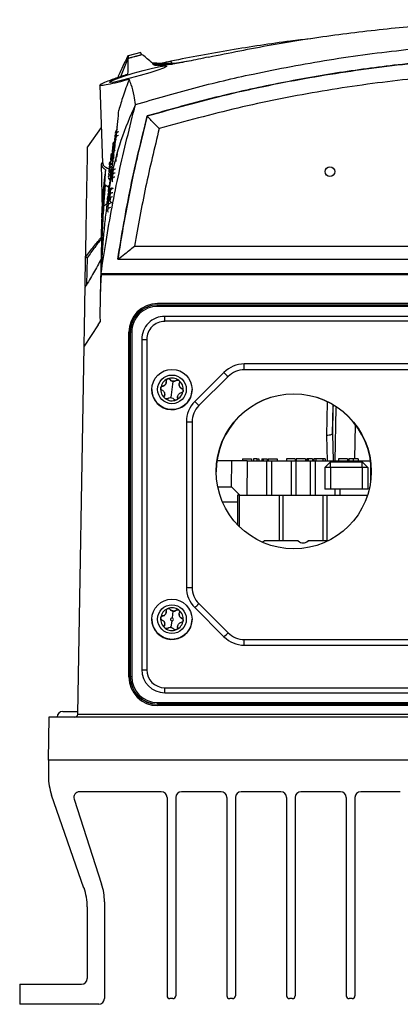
# Model space of a CAD drawing. Header units: millimetres. Extents: x 15440 to 16420, y 10217 to 11288.
# Tile 6 of 58: x 15922 to 15988, y 10388 to 10559. Entities that reach past the tile are written whole.
import ezdxf

# ---------------------------------------------------------------- set-up
doc = ezdxf.new("R2010")
doc.units = ezdxf.units.MM

msp = doc.modelspace()

# ---------------------------------------------------------------- linework, layer by layer
at = {"color": 7, "linetype": 'Continuous', "lineweight": 25}
for p, q in [((15940.9, 10552.35), (15943.3, 10552.99)), ((15943.13, 10553.35), (15940.91, 10552.81)), ((15939.64, 10549.2), (15940.9, 10552.35)), ((15945.29, 10551.33), (15948.56, 10551.33)), ((15948.37, 10551.87), (15948.61, 10551.35)), ((15951.54, 10551.87), (15949.01, 10551.46)), ((15935.97, 10547.66), (15936.45, 10534.12)), ((15944.26, 10542.32), (15944.26, 10542.32)), ((15936.23, 10540.33), (15933.87, 10536.95)), ((15936.25, 10533.94), (15936.39, 10525.89)), ((15938.87, 10534.47), (15938.73, 10534.47)), ((15938.94, 10535.13), (15938.8, 10535.13)), ((15938.8, 10535.13), (15938.8, 10534.47)), ((15936.95, 10530.32), (15936.63, 10526.63)), ((15936.95, 10530.32), (15937.49, 10529.99)), ((15936.35, 10524.6), (15936.38, 10526.25)), ((15937.3, 10527.01), (15936.77, 10526.67)), ((15936.29, 10521.24), (15936.29, 10521.23)), ((15936.25, 10519.41), (15936.16, 10515.4)), ((15942.05, 10519.67), (16090.05, 10519.67)), ((15933.44, 10512.65), (15933.53, 10517.78)), ((15933.78, 10517.62), (15933.7, 10512.97)), ((15939.12, 10517.4), (16092.98, 10517.4)), ((15936.2, 10514.74), (15937.66, 10514.74)), ((15936.22, 10514.91), (15937.66, 10514.91)), ((15937.66, 10514.91), (16094.43, 10514.91)), ((15937.66, 10514.74), (16094.43, 10514.74)), ((16086.05, 10509.65), (15946.05, 10509.65)), ((15946.05, 10509.17), (15946.05, 10509.41)), ((15946.05, 10509.41), (16086.05, 10509.41)), ((16086.05, 10509.17), (15946.05, 10509.17)), ((16084.8, 10507.43), (15947.29, 10507.43)), ((15947.29, 10506.56), (15947.29, 10507.43)), ((16084.8, 10506.56), (15947.29, 10506.56)), ((15935.69, 10505.95), (15933.26, 10502.21)), ((15935.69, 10505.95), (15936.03, 10506.47)), ((15941.05, 10444.65), (15941.05, 10504.65)), ((15941.3, 10504.66), (15941.27, 10504.64)), ((15941.27, 10504.64), (15941.27, 10444.65)), ((15941.3, 10444.67), (15941.3, 10504.66)), ((15941.55, 10504.67), (15941.55, 10444.68)), ((15943.28, 10503.42), (15943.28, 10445.92)), ((15944.15, 10503.41), (15944.15, 10445.91)), ((15932.14, 10438.14), (15933.26, 10502.21)), ((16070.96, 10499.14), (15961.14, 10499.14)), ((15961.14, 10498.12), (15961.14, 10499.14)), ((16070.96, 10498.12), (15961.14, 10498.12)), ((15948.22, 10496.41), (15948.22, 10496.39)), ((15949.28, 10496.26), (15949.28, 10496.28)), ((15957.6, 10497.68), (15952.53, 10492.61)), ((15958.31, 10496.95), (15953.24, 10491.88)), ((15945.05, 10494.69), (15945.05, 10494.68)), ((15946.91, 10495.28), (15946.91, 10495.25)), ((15947.56, 10495.99), (15947.56, 10496.02)), ((15948.55, 10494.67), (15948.38, 10493.29)), ((15948.72, 10496.1), (15948.55, 10494.67)), ((15949.8, 10495.56), (15949.8, 10495.53)), ((15950.27, 10494.84), (15950.27, 10494.86)), ((15952.02, 10494.25), (15952.05, 10494.68)), ((15952.05, 10494.68), (15952.05, 10494.69)), ((15947.24, 10493.57), (15947.24, 10493.55)), ((15947.29, 10493.84), (15947.29, 10493.86)), ((15949.53, 10493.4), (15949.53, 10493.38)), ((15949.54, 10493.27), (15949.54, 10493.29)), ((15949.54, 10493.27), (15949.54, 10493.21)), ((15975.51, 10486.71), (15975.6, 10492.49)), ((15976.51, 10487), (15976.6, 10491.92)), ((15977.08, 10491.58), (15976.91, 10482.3)), ((15951.06, 10489.07), (15951.06, 10460.25)), ((15952.06, 10489.05), (15952.06, 10460.24)), ((15980.4, 10482.6), (15980.5, 10488.55)), ((15975.64, 10482.3), (15975.51, 10486.71)), ((15976.51, 10487), (15976.61, 10482.3)), ((15960.85, 10482.6), (15960.85, 10482.3)), ((15960.85, 10482.6), (15962.39, 10482.6)), ((15962.39, 10482.6), (15962.39, 10482.3)), ((15962.76, 10482.6), (15962.76, 10482.3)), ((15963.33, 10482.6), (15963.33, 10482.3)), ((15963.33, 10482.6), (15963.65, 10482.6)), ((15963.65, 10482.6), (15963.65, 10482.3)), ((15964.18, 10482.6), (15964.44, 10482.6)), ((15964.18, 10482.6), (15964.18, 10482.3)), ((15964.44, 10482.6), (15964.44, 10482.3)), ((15964.44, 10482.6), (15965.15, 10482.6)), ((15965.15, 10482.6), (15965.15, 10482.3)), ((15965.31, 10482.6), (15965.31, 10482.3)), ((15965.31, 10482.6), (15966.85, 10482.6)), ((15966.85, 10482.6), (15966.85, 10482.3)), ((15968.46, 10482.6), (15968.46, 10482.3)), ((15970, 10482.6), (15968.46, 10482.6)), ((15970, 10482.6), (15970, 10482.3)), ((15970.19, 10482.6), (15970.19, 10482.3)), ((15971.82, 10482.6), (15970.19, 10482.6)), ((15971.82, 10482.6), (15971.82, 10482.3)), ((15972.02, 10482.6), (15972.02, 10482.3)), ((15972.28, 10482.6), (15972.02, 10482.6)), ((15972.28, 10482.6), (15972.28, 10482.3)), ((15972.99, 10482.6), (15972.28, 10482.6)), ((15972.99, 10482.6), (15972.99, 10482.3)), ((15973.27, 10482.6), (15973.27, 10482.3)), ((15973.62, 10482.6), (15973.27, 10482.6)), ((15973.62, 10482.6), (15973.62, 10482.3)), ((15974.82, 10482.6), (15973.62, 10482.6)), ((15974.82, 10482.6), (15974.82, 10482.3)), ((15975.19, 10482.6), (15974.82, 10482.6)), ((15975.19, 10482.6), (15975.19, 10482.3)), ((15977.54, 10482.6), (15977.54, 10482.3)), ((15979.08, 10482.6), (15977.54, 10482.6)), ((15979.08, 10482.6), (15979.08, 10482.3)), ((15979.34, 10482.6), (15979.34, 10482.3)), ((15980.12, 10482.6), (15980.12, 10482.3)), ((15980.94, 10482.6), (15980.94, 10482.3)), ((15958.96, 10482.3), (15956.38, 10482.3)), ((15958.92, 10477.77), (15958.96, 10482.3)), ((15961.64, 10482.3), (15958.96, 10482.3)), ((15961.64, 10482.3), (15961.59, 10476.32)), ((15961.64, 10482.3), (15965.06, 10482.3)), ((15965.06, 10482.3), (15965.87, 10482.3)), ((15965.06, 10476.32), (15965.06, 10482.3)), ((15965.87, 10482.3), (15969.33, 10482.3)), ((15965.87, 10482.3), (15965.87, 10476.32)), ((15969.33, 10482.3), (15970.13, 10482.3)), ((15969.33, 10476.32), (15969.33, 10482.3)), ((15970.13, 10482.3), (15972.68, 10482.3)), ((15970.13, 10482.3), (15970.13, 10476.32)), ((15972.68, 10482.3), (15973.49, 10482.3)), ((15972.68, 10476.32), (15972.68, 10482.3)), ((15973.49, 10482.3), (15976.95, 10482.3)), ((15973.49, 10482.3), (15973.49, 10476.32)), ((15975.14, 10481.13), (15976.12, 10482.12)), ((15975.14, 10481.13), (15975.14, 10477.32)), ((15976.14, 10481.13), (15975.14, 10481.13)), ((15976.12, 10482.12), (15976.14, 10482.12)), ((15976.14, 10481.13), (15976.14, 10482.12)), ((15976.14, 10482.12), (15981.64, 10482.12)), ((15981.64, 10481.13), (15976.14, 10481.13)), ((15976.14, 10481.13), (15976.14, 10477.32)), ((15976.95, 10482.3), (15977.75, 10482.3)), ((15976.95, 10482.12), (15976.95, 10482.3)), ((15977.75, 10482.3), (15983.11, 10482.3)), ((15977.75, 10482.3), (15977.75, 10482.12)), ((15981.64, 10481.13), (15981.64, 10482.12)), ((15981.64, 10482.12), (15981.66, 10482.12)), ((15981.64, 10481.13), (15981.64, 10477.32)), ((15982.64, 10481.13), (15981.64, 10481.13)), ((15982.64, 10481.13), (15981.66, 10482.12)), ((15982.64, 10481.13), (15982.64, 10477.32)), ((15983.14, 10478.76), (15983.14, 10482.06)), ((15956.51, 10477.77), (15958.92, 10477.77)), ((15960.36, 10476.32), (15958.92, 10477.77)), ((15960.3, 10476.32), (15959.95, 10476.32)), ((15959.95, 10476.32), (15959.95, 10471.16)), ((15960.3, 10470.81), (15960.3, 10476.32)), ((15960.3, 10476.32), (15967.22, 10476.32)), ((15967.22, 10476.32), (15967.22, 10468.32)), ((15967.22, 10476.32), (15967.92, 10476.32)), ((15967.92, 10468.32), (15967.92, 10476.32)), ((15967.92, 10476.32), (15974.84, 10476.32)), ((15974.84, 10476.32), (15974.84, 10468.32)), ((15974.84, 10476.32), (15975.54, 10476.32)), ((15976.14, 10477.32), (15975.14, 10477.32)), ((15975.54, 10468.32), (15975.54, 10476.32)), ((15975.54, 10476.32), (15982.46, 10476.32)), ((15981.64, 10477.32), (15976.14, 10477.32)), ((15976.95, 10476.32), (15976.95, 10477.32)), ((15977.75, 10477.32), (15977.75, 10476.32)), ((15982.64, 10477.32), (15981.64, 10477.32)), ((15982.46, 10476.32), (15982.46, 10475.91)), ((15982.46, 10476.32), (15982.6, 10476.32)), ((15959.95, 10475.09), (15957.35, 10475.09)), ((15970.53, 10468.32), (15964.61, 10468.32)), ((15975.68, 10468.32), (15972.23, 10468.32)), ((15953.24, 10457.41), (15958.31, 10452.34)), ((15946.91, 10455.28), (15946.91, 10455.25)), ((15947.56, 10455.99), (15947.56, 10456.02)), ((15948.22, 10456.41), (15948.22, 10456.39)), ((15948.72, 10456.1), (15948.58, 10454.93)), ((15949.28, 10456.26), (15949.28, 10456.28)), ((15949.8, 10455.56), (15949.8, 10455.53)), ((15952.53, 10456.72), (15957.6, 10451.65)), ((15945.05, 10454.69), (15945.05, 10454.68)), ((15947.24, 10453.57), (15947.24, 10453.55)), ((15947.29, 10453.84), (15947.29, 10453.86)), ((15948.52, 10454.41), (15948.38, 10453.29)), ((15949.53, 10453.4), (15949.53, 10453.38)), ((15950.27, 10454.84), (15950.27, 10454.86)), ((15952.02, 10454.25), (15952.05, 10454.68)), ((15952.05, 10454.68), (15952.05, 10454.69)), ((15949.54, 10453.27), (15949.54, 10453.29)), ((15949.54, 10453.27), (15949.54, 10453.21)), ((15961.14, 10450.18), (15961.14, 10451.17)), ((15961.14, 10451.17), (16070.96, 10451.17)), ((15961.14, 10450.18), (16070.96, 10450.18)), ((15941.3, 10444.67), (15941.27, 10444.65)), ((15947.29, 10441.91), (15947.29, 10442.77)), ((15947.29, 10442.77), (16084.8, 10442.77)), ((15947.29, 10441.91), (16084.8, 10441.91)), ((15946.05, 10439.92), (15946.05, 10440.17)), ((15946.05, 10440.17), (16086.05, 10440.17)), ((16086.05, 10439.92), (15946.05, 10439.92)), ((15946.05, 10439.92), (15946.05, 10439.88)), ((15946.05, 10439.88), (16086.05, 10439.88)), ((16086.05, 10439.65), (15946.05, 10439.65)), ((15929.55, 10438.65), (15932.16, 10438.65)), ((15932.14, 10438.14), (16099.95, 10438.14)), ((15927.13, 10437.65), (15927, 10430.15)), ((16104.96, 10437.65), (15927.13, 10437.65)), ((16105.09, 10430.15), (15927, 10430.15)), ((15927.05, 10430.15), (15927.05, 10427.35)), ((15946.7, 10424.65), (15932.46, 10424.65)), ((15957.1, 10424.65), (15950.2, 10424.65)), ((15967.5, 10424.65), (15960.6, 10424.65)), ((15977.9, 10424.65), (15971, 10424.65)), ((15988.3, 10424.65), (15981.4, 10424.65)), ((15933.24, 10407.9), (15927.61, 10424.05)), ((15931.51, 10423.34), (15936.31, 10408.59)), ((15947.7, 10423.65), (15947.7, 10389.15)), ((15949.2, 10423.65), (15949.2, 10389.15)), ((15958.1, 10423.65), (15958.1, 10389.15)), ((15959.6, 10423.65), (15959.6, 10389.15)), ((15968.5, 10423.65), (15968.5, 10389.15)), ((15970, 10423.65), (15970, 10389.15)), ((15978.9, 10423.65), (15978.9, 10389.15)), ((15980.4, 10423.65), (15980.4, 10389.15)), ((15936.8, 10405.5), (15936.8, 10388.65)), ((15933.8, 10404.61), (15933.8, 10392.15)), ((15922.05, 10391.15), (15922.05, 10387.65)), ((15922.05, 10391.15), (15932.8, 10391.15)), ((15948.7, 10388.65), (15948.2, 10388.65)), ((15959.1, 10388.65), (15958.6, 10388.65)), ((15969.5, 10388.65), (15969, 10388.65)), ((15979.9, 10388.65), (15979.4, 10388.65)), ((15935.8, 10387.65), (15922.05, 10387.65))]:
    msp.add_line(p, q, dxfattribs=at)
at = {"color": 7, "linetype": 'Continuous', "lineweight": 25, "flags": 128}
for points in [[(15947.59, 10550.97), (15947.59, 10550.92), (15947.08, 10550.66), (15946.09, 10550.3), (15944.7, 10549.85), (15943.04, 10549.35), (15941.3, 10548.87), (15939.73, 10548.47), (15938.54, 10548.22), (15937.86, 10548.14), (15937.7, 10548.22), (15938.05, 10548.45), (15938.89, 10548.8), (15940.16, 10549.26), (15941.77, 10549.76), (15943.52, 10550.25), (15945.17, 10550.66), (15946.48, 10550.93), (15947.33, 10551.04), (15947.58, 10551.04), (15947.58, 10551.04)], [(15937.85, 10531.36), (15937.84, 10531.31), (15937.85, 10531.21)], [(15976.59, 10491.93), (15976.58, 10491.5), (15976.51, 10487)], [(15976.51, 10487), (15976.49, 10486.94), (15976.43, 10486.88), (15976.34, 10486.83), (15976.22, 10486.79), (15976.07, 10486.75), (15975.89, 10486.73), (15975.71, 10486.71), (15975.51, 10486.71)]]:
    msp.add_lwpolyline(points, dxfattribs=at)
at = {"color": 7, "linetype": 'Continuous', "lineweight": 25}
for centre, radius in [((15976.05, 10532.62), 0.833), ((15948.55, 10494.69), 3.5), ((15948.55, 10494.71), 2.5), ((15969.75, 10480.44), 13.5), ((15948.55, 10454.69), 3.5), ((15948.55, 10454.71), 2.5)]:
    msp.add_circle(centre, radius, dxfattribs=at)
for centre, radius, start, end in [((15939.11, 10538.8), 0.5, 120.2208, 208.9852), ((15939.19, 10539.38), 0.5, 120.6695, 208.2522), ((15939.32, 10539.03), 0.5, 90, 199.3285), ((15939.48, 10540.22), 0.5, 156.7608, 208.7061), ((15938.77, 10537.38), 0.5, 123.1182, 209.257), ((15938.9, 10537.03), 0.5, 116.0129, 211.2362), ((15938.97, 10537.63), 0.5, 118.3006, 210.4914), ((15939.04, 10538.22), 0.5, 119.4517, 209.7411), ((15939.24, 10538.42), 0.5, 90, 200.4088), ((15938.41, 10535.38), 0.5, 126.1823, 210.2108), ((15938.59, 10535.63), 0.5, 120.9364, 211.4209), ((15938.65, 10536.22), 0.5, 122.0284, 210.7043), ((15938.7, 10535.19), 0.5, 112.1959, 213.4429), ((15938.71, 10536.8), 0.5, 122.818, 209.9831), ((15938.77, 10535.81), 0.5, 111.6495, 212.7116), ((15938.83, 10536.42), 0.5, 117.0572, 211.9762), ((15939.01, 10536.56), 0.5, 146.4716, 214.074), ((15938.14, 10533.95), 0.5, 129.8291, 210.4168), ((15938.26, 10533.63), 0.5, 106.83, 212.2769), ((15938.31, 10534.22), 0.5, 107.3135, 211.5918), ((15938.36, 10534.8), 0.5, 125.8917, 210.9032), ((15938.53, 10535.03), 0.5, 119.3732, 221.6957), ((15938.58, 10533.93), 0.5, 114.8133, 214.8949), ((15938.64, 10534.56), 0.5, 113.2267, 214.1706), ((15938.87, 10535.28), 0.5, 153.5893, 214.8339), ((15938.01, 10532.22), 0.5, 111.8959, 212.4003), ((15938.05, 10532.8), 0.5, 129.7755, 211.7419), ((15938.1, 10533.38), 0.5, 129.9282, 211.0809), ((15938.21, 10533.03), 0.5, 105.6524, 220.9653), ((15938.26, 10531.93), 0.5, 116.976, 215.6461), ((15938.31, 10532.56), 0.5, 115.3165, 214.9489), ((15938.54, 10531.95), 0.5, 121.4814, 218.5368), ((15938.67, 10531.87), 0.5, 90, 220.1032), ((15938.74, 10532.57), 0.5, 90, 220.4544), ((15937.97, 10531.63), 0.5, 111.5878, 238.9076), ((15938.16, 10530.63), 0.5, 131.6662, 217.035), ((15938.21, 10531.28), 0.5, 125.4489, 216.3414), ((15938.48, 10531.27), 0.5, 122.7391, 168.4608), ((15938.61, 10531.16), 0.5, 90, 220.5268), ((15937.9, 10528.63), 0.5, 133.3958, 217.6766), ((15937.94, 10529.28), 0.5, 120.7595, 217.0064), ((15937.98, 10529.93), 0.5, 119.2584, 216.3356), ((15938.01, 10528.63), 0.5, 124.1934, 219.1101), ((15938.06, 10529.31), 0.5, 150.5834, 218.419), ((15938.13, 10528.57), 0.5, 126.051, 219.4768), ((15938.18, 10529.27), 0.5, 90, 219.9061), ((15938.24, 10528.44), 0.5, 90, 222.205), ((15938.3, 10529.16), 0.5, 90, 222.0018), ((15937.71, 10527.28), 0.5, 132.8111, 217.6095), ((15937.74, 10527.93), 0.5, 121.6536, 216.9612), ((15937.88, 10526.57), 0.5, 90, 221.184), ((15937.92, 10527.27), 0.5, 90, 220.4922), ((15937.97, 10527.95), 0.5, 125.5369, 219.8011), ((15938.08, 10527.87), 0.5, 127.3133, 226.7323), ((15938.19, 10527.72), 0.5, 90, 270), ((15937.83, 10525.87), 0.5, 90, 221.7124), ((15946.05, 10504.65), 5, 90, 180), ((15946.05, 10504.64), 4.77, 89.9956, 179.9956), ((15946.05, 10504.66), 4.75, 89.9956, 179.9956), ((15946.05, 10504.67), 4.5, 89.9956, 179.9956), ((15947.29, 10503.42), 4.01, 89.9956, 179.9956), ((15947.29, 10503.41), 3.14, 89.9956, 179.9956), ((15941.48, 10500.93), 3.73, 89.0632, 92.9019), ((15944.05, 10537.03), 33.62, 268.6847, 270.1607), ((15961.14, 10494.14), 5, 89.9992, 134.9946), ((15961.14, 10494.12), 4, 89.9992, 134.9946), ((15948.55, 10494.71), 1.97, 112.9592, 172.9616), ((15948.55, 10494.71), 1.98, 52.9698, 112.9615), ((15948.55, 10494.71), 1.97, 352.9648, 52.9707), ((15973.12, 10512.12), 21.2, 222.9375, 225.6742), ((15948.55, 10494.68), 3.5, 180.0072, 352.9585), ((15948.55, 10494.71), 1.97, 172.9648, 232.9707), ((15948.55, 10494.71), 1.44, 78.3181, 87.6133), ((15948.81, 10496.86), 0.748, 254.0025, 271.9288), ((15948.55, 10494.71), 1.98, 232.9698, 292.9615), ((15948.55, 10494.71), 1.44, 258.3181, 267.6133), ((15948.28, 10492.55), 0.748, 74.0025, 91.9288), ((15948.55, 10494.71), 1.97, 292.9592, 352.9616), ((15969.75, 10480.38), 13.5, 0.0069, 179.9931), ((15956.06, 10489.07), 5, 134.9946, 179.9992), ((15956.06, 10489.05), 4, 134.9946, 179.9992), ((15968.05, 10507.05), 21.2, 222.9375, 225.6742), ((15951.81, 10503.39), 14.34, 267.0017, 270.9986), ((15956.06, 10460.25), 5, 180.0008, 225.0054), ((15951.81, 10474.57), 14.34, 267.0017, 270.9986), ((15956.06, 10460.24), 4, 180.0008, 225.0054), ((15939.37, 10470.91), 19.35, 312.8176, 315.7417), ((15948.55, 10454.71), 1.97, 112.9592, 172.9616), ((15948.55, 10454.71), 1.98, 52.9698, 112.9615), ((15948.55, 10454.71), 1.44, 78.3181, 87.6133), ((15948.81, 10456.86), 0.748, 254.0025, 271.9288), ((15948.55, 10454.71), 1.97, 352.9648, 52.9707), ((15948.55, 10454.68), 3.5, 180.0072, 352.9585), ((15948.55, 10454.71), 1.97, 172.9648, 232.9707), ((15948.55, 10454.67), 0.259, 82.9567, 262.9704), ((15948.55, 10454.67), 0.259, 262.9567, 82.9704), ((15948.55, 10454.71), 1.97, 292.9592, 352.9616), ((15948.55, 10454.71), 1.98, 232.9698, 292.9615), ((15948.55, 10454.71), 1.44, 258.3181, 267.6133), ((15948.28, 10452.55), 0.748, 74.0025, 91.9288), ((15944.45, 10465.84), 19.35, 312.8176, 315.7417), ((15961.14, 10455.18), 5, 225.0054, 270.0008), ((15961.14, 10455.17), 4, 225.0054, 270.0008), ((15947.29, 10445.92), 4.01, 180.0044, 270.0044), ((15944.05, 10479.53), 33.62, 268.6847, 270.1607), ((15947.29, 10445.91), 3.14, 180.0044, 270.0044), ((15946.05, 10444.65), 5, 180, 270), ((15946.05, 10444.65), 4.77, 180.0044, 270.0044), ((15941.48, 10440.94), 3.73, 89.0632, 92.9019), ((15946.05, 10444.67), 4.75, 180.0044, 270.0044), ((15946.05, 10444.68), 4.5, 180.0044, 270.0044), ((15929.55, 10437.65), 1, 90, 180), ((15931.64, 10438.15), 0.5, 270, 359), ((15937.05, 10427.35), 10, 180, 199.2307), ((15932.46, 10423.65), 1, 90, 197.9997), ((15946.7, 10423.65), 1, 0, 90), ((15950.2, 10423.65), 1, 90, 180), ((15957.1, 10423.65), 1, 0, 90), ((15960.6, 10423.65), 1, 90, 180), ((15967.5, 10423.65), 1, 0, 90), ((15971, 10423.65), 1, 90, 180), ((15977.9, 10423.65), 1, 0, 90), ((15981.4, 10423.65), 1, 90, 180), ((15923.8, 10404.61), 10, 0, 19.2307), ((15926.8, 10405.5), 10, 0, 17.9997), ((15932.8, 10392.15), 1, 270, 0), ((15935.8, 10388.65), 1, 270, 0), ((15948.2, 10389.15), 0.5, 180, 270), ((15948.7, 10389.15), 0.5, 270, 0), ((15958.6, 10389.15), 0.5, 180, 270), ((15959.1, 10389.15), 0.5, 270, 0), ((15969, 10389.15), 0.5, 180, 270), ((15969.5, 10389.15), 0.5, 270, 0), ((15979.4, 10389.15), 0.5, 180, 270), ((15979.9, 10389.15), 0.5, 270, 0)]:
    msp.add_arc(centre, radius, start, end, dxfattribs=at)
for centre, major_axis, ratio, start_param, end_param in [((15943.41, 10053.5), (0, 500), 0.029794, 0.395448, 0.396336), ((15963.76, 10482.91), (0, 14.93), 0.267949, 3.271074, 3.356128), ((15971.38, 10482.91), (0, 14.93), 0.267949, 2.927057, 3.356128)]:
    msp.add_ellipse(centre, major_axis=major_axis, ratio=ratio, start_param=start_param, end_param=end_param, dxfattribs=at)
for points, knots in [([(15954.91, 10552.57), (15958.54, 10553.3), (15965.8, 10554.78), (15976.89, 10556.48), (15988.09, 10557.79), (15998.39, 10558.59), (16007.73, 10559), (16017.37, 10559.13), (16028.27, 10558.9), (16040.4, 10558.13), (16052.44, 10556.86), (16064.74, 10555.07), (16072.9, 10553.43), (16077.18, 10552.57)], [0, 0, 0, 0, 0.09136, 0.182857, 0.274344, 0.365689, 0.433094, 0.500498, 0.59837, 0.696422, 0.794484, 0.892368, 1, 1, 1, 1]), ([(15942.2, 10544.3), (15945.59, 10545.29), (15952.35, 10547.26), (15963.59, 10549.9), (15975.9, 10552.21), (15989.27, 10553.98), (16002.72, 10555.05), (16015.76, 10555.39), (16028.33, 10555.08), (16040.43, 10554.2), (16052.47, 10552.76), (16064.76, 10550.67), (16077.27, 10547.94), (16085.69, 10545.51), (16089.89, 10544.3)], [0, 0, 0, 0, 0.070577, 0.141155, 0.231069, 0.321112, 0.411154, 0.501069, 0.58192, 0.662865, 0.74381, 0.824662, 0.912331, 1, 1, 1, 1]), ([(15972.62, 10555.75), (15971.47, 10555.61), (15966.83, 10555.07), (15958.74, 10553.82), (15951.82, 10552.52), (15948.37, 10551.87)], [0, 0, 0, 0, 0.140335, 0.570168, 1, 1, 1, 1]), ([(15940.91, 10552.82), (15940.89, 10552.77), (15940.55, 10552.16), (15940.01, 10551.05), (15939.45, 10549.83), (15939.18, 10549.18), (15939.12, 10549.03)], [0, 0, 0, 0, 0.039048, 0.496554, 0.886323, 1, 1, 1, 1]), ([(15940.91, 10552.81), (15940.91, 10552.82), (15940.92, 10552.97), (15940.91, 10552.66), (15940.9, 10552.35)], [0, 0, 0, 0, 0.017774, 1, 1, 1, 1]), ([(15943.3, 10552.99), (15943.29, 10553), (15943.19, 10553.22), (15943.09, 10553.43), (15943.13, 10553.35), (15943.13, 10553.34)], [0, 0, 0, 0, 0.068738, 0.873982, 1, 1, 1, 1]), ([(15945.47, 10551.17), (15945.38, 10551.26), (15944.92, 10551.69), (15944.23, 10552.33), (15943.66, 10552.79), (15943.36, 10552.95), (15943.3, 10552.99)], [0, 0, 0, 0, 0.09904, 0.495215, 0.891387, 1, 1, 1, 1]), ([(16087.83, 10542.32), (16085.92, 10542.88), (16080.18, 10544.54), (16070.49, 10546.92), (16058.74, 10549.24), (16046.89, 10550.99), (16034.98, 10552.18), (16023.02, 10552.79), (16011.05, 10552.84), (15999.09, 10552.32), (15987.52, 10551.26), (15976.35, 10549.72), (15965.57, 10547.75), (15954.85, 10545.33), (15947.79, 10543.32), (15944.26, 10542.32)], [0, 0, 0, 0, 0.041055, 0.123276, 0.205497, 0.287718, 0.369938, 0.452065, 0.534285, 0.616506, 0.698632, 0.773684, 0.848735, 0.924368, 1, 1, 1, 1]), ([(15944.26, 10542.32), (15948.94, 10543.63), (15958.27, 10546.24), (15972.51, 10549.12), (15986.85, 10551.23), (16001.33, 10552.5), (16015.9, 10552.93), (16030.48, 10552.52), (16045.03, 10551.26), (16059.47, 10549.14), (16073.78, 10546.25), (16083.15, 10543.63), (16087.83, 10542.32)], [0, 0, 0, 0, 0.10006, 0.19965, 0.299113, 0.39878, 0.498962, 0.59915, 0.699327, 0.79962, 0.899757, 1, 1, 1, 1]), ([(15940.9, 10552.35), (15940.89, 10552.04), (15940.88, 10551.43), (15940.85, 10550.2), (15940.84, 10549.58)], [0, 0, 0, 0, 0.49987, 1, 1, 1, 1]), ([(15949.18, 10551.46), (15948.73, 10551.46), (15947.84, 10551.46), (15946.54, 10551.47), (15945.56, 10551.49), (15945.21, 10551.51), (15945.1, 10551.51)], [0, 0, 0, 0, 0.296975, 0.591499, 0.881793, 1, 1, 1, 1]), ([(15954.91, 10552.57), (15954.32, 10552.44), (15953.12, 10552.18), (15951.46, 10551.85), (15949.97, 10551.57), (15948.68, 10551.35), (15947.61, 10551.19), (15946.6, 10551.08), (15945.79, 10551.05), (15945.58, 10551.13), (15945.47, 10551.17)], [0, 0, 0, 0, 0.108289, 0.216565, 0.324661, 0.432822, 0.543077, 0.653408, 0.826579, 1, 1, 1, 1]), ([(15946.23, 10551.48), (15946.32, 10551.5), (15946.81, 10551.57), (15947.59, 10551.72), (15948.23, 10551.84), (15948.37, 10551.87)], [0, 0, 0, 0, 0.163167, 0.820703, 1, 1, 1, 1]), ([(15941.12, 10548.69), (15940.43, 10548.5), (15939.04, 10548.13), (15937.36, 10547.75), (15936.26, 10547.57), (15935.86, 10547.61), (15936.15, 10547.86), (15937.07, 10548.29), (15938.58, 10548.86), (15939.97, 10549.32), (15940.75, 10549.56), (15940.84, 10549.58)], [0, 0, 0, 0, 0.126793, 0.253748, 0.37646, 0.49467, 0.611564, 0.730814, 0.854963, 0.984401, 1, 1, 1, 1]), ([(16085.76, 10540.11), (16081.22, 10541.36), (16072.14, 10543.86), (16058.26, 10546.6), (16044.27, 10548.62), (16030.17, 10549.82), (16016.03, 10550.22), (16001.89, 10549.82), (15987.8, 10548.62), (15973.81, 10546.6), (15959.95, 10543.85), (15950.87, 10541.36), (15946.33, 10540.11)], [0, 0, 0, 0, 0.09999, 0.199951, 0.300075, 0.400047, 0.500115, 0.600167, 0.700117, 0.800197, 0.900089, 1, 1, 1, 1]), ([(15941.12, 10548.69), (15941.11, 10548.65), (15940.73, 10547.69), (15940.06, 10545.91), (15939.54, 10544.13), (15939.3, 10543.31)], [0, 0, 0, 0, 0.018351, 0.546004, 1, 1, 1, 1]), ([(15942.2, 10544.3), (15942.13, 10544.82), (15941.96, 10546.1), (15941.58, 10547.55), (15941.24, 10548.38), (15941.12, 10548.69)], [0, 0, 0, 0, 0.297032, 0.742778, 1, 1, 1, 1]), ([(15936.22, 10514.91), (15936.5, 10516.76), (15937.07, 10520.61), (15938.11, 10526.45), (15939.71, 10534.43), (15941.2, 10540.35), (15942.2, 10544.3)], [0, 0, 0, 0, 0.1867, 0.389727, 0.592755, 1, 1, 1, 1]), ([(15942.2, 10544.3), (15941.29, 10542.23), (15939.46, 10538.05), (15938.41, 10533.63), (15937.89, 10531.4)], [0, 0, 0, 0, 0.496562, 1, 1, 1, 1]), ([(15937.89, 10531.4), (15937.9, 10531.54), (15938, 10532.23), (15938.23, 10533.98), (15938.56, 10536.49), (15938.89, 10539.12), (15939.15, 10541.42), (15939.25, 10542.68), (15939.3, 10543.31)], [0, 0, 0, 0, 0.027818, 0.139092, 0.361785, 0.584478, 0.79224, 1, 1, 1, 1]), ([(15944.26, 10542.32), (15943.78, 10540.39), (15942.49, 10535.32), (15940.71, 10527.02), (15939.65, 10520.61), (15939.12, 10517.4)], [0, 0, 0, 0, 0.233975, 0.616688, 1, 1, 1, 1]), ([(15939.12, 10517.4), (15939.81, 10521.58), (15941.21, 10529.96), (15943.24, 10538.2), (15944.26, 10542.32)], [0, 0, 0, 0, 0.5, 1, 1, 1, 1]), ([(15946.33, 10540.11), (15946.21, 10540.23), (15945.74, 10540.69), (15945.14, 10541.32), (15944.63, 10541.87), (15944.39, 10542.15), (15944.29, 10542.27), (15944.27, 10542.3), (15944.26, 10542.32)], [0, 0, 0, 0, 0.125151, 0.49923, 0.748791, 0.873978, 0.94487, 1, 1, 1, 1]), ([(15946.33, 10540.11), (15945.51, 10536.73), (15943.86, 10529.96), (15942.65, 10523.1), (15942.05, 10519.67)], [0, 0, 0, 0, 0.500011, 1, 1, 1, 1]), ([(15933.53, 10517.78), (15933.55, 10518.65), (15933.6, 10521.33), (15933.66, 10525.25), (15933.73, 10529.22), (15933.79, 10532.38), (15933.83, 10534.58), (15933.85, 10536), (15933.86, 10536.74), (15933.87, 10537.04), (15933.87, 10536.95), (15933.87, 10536.95)], [0, 0, 0, 0, 0.070299, 0.215323, 0.360586, 0.50561, 0.650873, 0.766915, 0.882956, 0.999488, 1, 1, 1, 1]), ([(15939.01, 10535.78), (15939.01, 10535.78), (15939.02, 10535.78), (15939.01, 10535.71), (15938.99, 10535.6), (15938.97, 10535.45), (15938.94, 10535.29), (15938.91, 10535.18), (15938.9, 10535.13)], [0, 0, 0, 0, 0.1213012, 0.2962167, 0.4716331, 0.6493654, 0.8301951, 1, 1, 1, 1]), ([(15936.44, 10534.27), (15936.35, 10534.15), (15936.17, 10533.89), (15936.38, 10533.49), (15936.68, 10533.17), (15936.95, 10532.99), (15937.03, 10532.94)], [0, 0, 0, 0, 0.2760608, 0.576309, 0.8765418, 1, 1, 1, 1]), ([(15936.54, 10534.13), (15936.53, 10534.02), (15936.5, 10533.72), (15937, 10533.36), (15937.56, 10533.15), (15937.69, 10533.11)], [0, 0, 0, 0, 0.294718, 0.838857, 1, 1, 1, 1]), ([(15936.39, 10525.89), (15936.39, 10525.89), (15936.39, 10525.88), (15936.39, 10525.91), (15936.4, 10526.05), (15936.43, 10526.75), (15936.56, 10529.08), (15936.83, 10531.32), (15937.03, 10532.94)], [0, 0, 0, 0, 0.001898, 0.020919, 0.046732, 0.107994, 0.354931, 1, 1, 1, 1]), ([(15937.89, 10531.4), (15937.6, 10529.52), (15937.17, 10526.7), (15936.75, 10522.89), (15936.47, 10519.83), (15936.34, 10517.72), (15936.26, 10516.56)], [0, 0, 0, 0, 0.384498, 0.576687, 0.768876, 1, 1, 1, 1]), ([(15936.29, 10521.23), (15936.3, 10522.77), (15936.36, 10524.3), (15936.55, 10527.37), (15936.69, 10528.89), (15936.87, 10530.4)], [0, 0, 0, 0, 0.5, 0.5, 1, 1, 1, 1]), ([(15936.66, 10526.56), (15936.53, 10525.07), (15936.33, 10522.69), (15936.29, 10520.3), (15936.27, 10519.41)], [0, 0, 0, 0, 0.6284583, 1, 1, 1, 1]), ([(15936.35, 10524.6), (15936.35, 10524.35), (15936.34, 10523.68), (15936.32, 10522.97), (15936.31, 10522.52)], [0, 0, 0, 0, 0.3717558, 1, 1, 1, 1]), ([(15933.53, 10517.77), (15934.01, 10518.41), (15934.48, 10519.02), (15935.17, 10519.89), (15935.4, 10520.18), (15935.85, 10520.72), (15936.08, 10520.99), (15936.29, 10521.24)], [0, 0, 0, 0, 0.5, 0.5, 0.75, 0.75, 1, 1, 1, 1]), ([(15936.4, 10521.07), (15936.2, 10520.82), (15935.98, 10520.56), (15935.55, 10520.02), (15935.34, 10519.73), (15934.68, 10518.86), (15934.23, 10518.25), (15933.78, 10517.62)], [0, 0, 0, 0, 0.25, 0.25, 0.5, 0.5, 1, 1, 1, 1]), ([(15936.26, 10516.56), (15936.31, 10517.39), (15936.36, 10518.35), (15936.45, 10519.3), (15936.46, 10519.43)], [0, 0, 0, 0, 0.8666, 1, 1, 1, 1]), ([(15939.21, 10517.45), (15939.24, 10517.47), (15939.48, 10517.62), (15940.23, 10518.2), (15941.14, 10518.93), (15941.74, 10519.42), (15942.05, 10519.67)], [0, 0, 0, 0, 0.061838, 0.463755, 0.731326, 1, 1, 1, 1]), ([(15936.22, 10517.38), (15935.8, 10516.6), (15935.36, 10515.81), (15934.42, 10514.18), (15933.94, 10513.36), (15933.44, 10512.53)], [0, 0, 0, 0, 0.5, 0.5, 1, 1, 1, 1]), ([(15936.22, 10514.91), (15936.23, 10515.24), (15936.24, 10515.79), (15936.26, 10516.34), (15936.26, 10516.56)], [0, 0, 0, 0, 0.587938, 1, 1, 1, 1]), ([(15936.15, 10514.95), (15936.14, 10514.57), (15936.12, 10513.25), (15936.08, 10511.5), (15936.05, 10510.04), (15936.04, 10509.61), (15936.03, 10509.44), (15936.03, 10509.4), (15936.03, 10509.39), (15936.03, 10509.38), (15936.03, 10509.38), (15936.03, 10509.39), (15936.03, 10509.39), (15936.03, 10509.38)], [0, 0, 0, 0, 0.21924, 0.766901, 0.903861, 0.972347, 0.988304, 0.99091, 0.992389, 0.992549, 0.992595, 0.993583, 1, 1, 1, 1]), ([(15936.2, 10514.74), (15936.2, 10514.74), (15936.2, 10514.79), (15936.2, 10514.85), (15936.21, 10514.92), (15936.21, 10514.95)], [0, 0, 0, 0, 0.087505, 0.579085, 1, 1, 1, 1]), ([(15947.78, 10496.53), (15947.7, 10496.5), (15947.63, 10496.44), (15947.55, 10496.29), (15947.54, 10496.21), (15947.55, 10496.13)], [0, 0, 0, 0, 0.5, 0.5, 1, 1, 1, 1]), ([(15948.22, 10496.39), (15948.19, 10496.42), (15948.13, 10496.49), (15948.03, 10496.52), (15947.94, 10496.54), (15947.85, 10496.54), (15947.74, 10496.5), (15947.65, 10496.43), (15947.58, 10496.33), (15947.55, 10496.24), (15947.55, 10496.18), (15947.55, 10496.16)], [0, 0, 0, 0, 0.151097, 0.302776, 0.328835, 0.448154, 0.567645, 0.684127, 0.802428, 0.928683, 1, 1, 1, 1]), ([(15948.22, 10496.41), (15948.17, 10496.47), (15948.1, 10496.52), (15947.94, 10496.57), (15947.86, 10496.56), (15947.78, 10496.53)], [0, 0, 0, 0, 0.5, 0.5, 1, 1, 1, 1]), ([(15948.22, 10496.39), (15948.28, 10496.31), (15948.35, 10496.25), (15948.52, 10496.15), (15948.62, 10496.11), (15948.72, 10496.1)], [0, 0, 0, 0, 0.5, 0.5, 1, 1, 1, 1]), ([(15948.72, 10496.1), (15948.83, 10496.08), (15948.93, 10496.1), (15949.12, 10496.15), (15949.21, 10496.2), (15949.28, 10496.26)], [0, 0, 0, 0, 0.5, 0.5, 1, 1, 1, 1]), ([(15949.28, 10496.28), (15949.34, 10496.33), (15949.42, 10496.36), (15949.58, 10496.37), (15949.67, 10496.34), (15949.74, 10496.29)], [0, 0, 0, 0, 0.5, 0.5, 1, 1, 1, 1]), ([(15949.28, 10496.26), (15949.32, 10496.28), (15949.39, 10496.33), (15949.49, 10496.34), (15949.59, 10496.34), (15949.67, 10496.31), (15949.77, 10496.25), (15949.84, 10496.16), (15949.88, 10496.06), (15949.88, 10495.99), (15949.88, 10495.97)], [0, 0, 0, 0, 0.1685526, 0.3377546, 0.3668246, 0.4999284, 0.6332232, 0.7631618, 0.8951302, 1, 1, 1, 1]), ([(15949.74, 10496.29), (15949.81, 10496.24), (15949.85, 10496.16), (15949.89, 10496), (15949.89, 10495.92), (15949.86, 10495.84)], [0, 0, 0, 0, 0.5, 0.5, 1, 1, 1, 1]), ([(15946.91, 10495.25), (15946.87, 10495.24), (15946.78, 10495.22), (15946.67, 10495.14), (15946.61, 10495.03), (15946.58, 10494.93), (15946.59, 10494.89), (15946.59, 10494.89)], [0, 0, 0, 0, 0.261406, 0.523819, 0.760137, 0.972325, 1, 1, 1, 1]), ([(15946.82, 10494.56), (15946.75, 10494.59), (15946.68, 10494.64), (15946.6, 10494.78), (15946.58, 10494.87), (15946.59, 10494.95)], [0, 0, 0, 0, 0.5, 0.5, 1, 1, 1, 1]), ([(15946.59, 10494.95), (15946.6, 10495.04), (15946.64, 10495.12), (15946.76, 10495.23), (15946.83, 10495.27), (15946.91, 10495.28)], [0, 0, 0, 0, 0.5, 0.5, 1, 1, 1, 1]), ([(15946.82, 10494.56), (15946.91, 10494.52), (15946.99, 10494.47), (15947.14, 10494.33), (15947.2, 10494.24), (15947.27, 10494.06), (15947.3, 10493.95), (15947.29, 10493.76), (15947.27, 10493.66), (15947.24, 10493.57)], [0, 0, 0, 0, 0.25, 0.25, 0.5, 0.5, 0.75, 0.75, 1, 1, 1, 1]), ([(15947.55, 10496.13), (15947.57, 10496.03), (15947.56, 10495.93), (15947.52, 10495.74), (15947.47, 10495.65), (15947.35, 10495.48), (15947.27, 10495.42), (15947.1, 10495.32), (15947, 10495.29), (15946.91, 10495.28)], [0, 0, 0, 0, 0.25, 0.25, 0.5, 0.5, 0.75, 0.75, 1, 1, 1, 1]), ([(15946.91, 10495.25), (15946.99, 10495.27), (15947.13, 10495.3), (15947.32, 10495.43), (15947.45, 10495.59), (15947.54, 10495.78), (15947.55, 10495.92), (15947.56, 10495.99)], [0, 0, 0, 0, 0.233829, 0.424122, 0.615564, 0.782387, 1, 1, 1, 1]), ([(15950.27, 10494.86), (15950.18, 10494.9), (15950.1, 10494.95), (15949.96, 10495.08), (15949.9, 10495.17), (15949.82, 10495.36), (15949.8, 10495.46), (15949.8, 10495.66), (15949.82, 10495.75), (15949.86, 10495.84)], [0, 0, 0, 0, 0.25, 0.25, 0.5, 0.5, 0.75, 0.75, 1, 1, 1, 1]), ([(15949.81, 10495.53), (15949.81, 10495.48), (15949.81, 10495.36), (15949.88, 10495.18), (15950, 10495.01), (15950.14, 10494.9), (15950.24, 10494.85), (15950.27, 10494.84)], [0, 0, 0, 0, 0.169897, 0.401694, 0.603682, 0.868004, 1, 1, 1, 1]), ([(15950.27, 10494.86), (15950.35, 10494.83), (15950.41, 10494.78), (15950.5, 10494.64), (15950.52, 10494.55), (15950.51, 10494.47)], [0, 0, 0, 0, 0.5, 0.5, 1, 1, 1, 1]), ([(15950.27, 10494.84), (15950.31, 10494.82), (15950.39, 10494.78), (15950.47, 10494.67), (15950.51, 10494.57), (15950.51, 10494.51), (15950.51, 10494.49)], [0, 0, 0, 0, 0.312297, 0.625796, 0.908121, 1, 1, 1, 1]), ([(15947.36, 10493.14), (15947.29, 10493.19), (15947.24, 10493.26), (15947.2, 10493.42), (15947.21, 10493.5), (15947.24, 10493.57)], [0, 0, 0, 0, 0.5, 0.5, 1, 1, 1, 1]), ([(15947.21, 10493.41), (15947.21, 10493.42), (15947.21, 10493.47), (15947.22, 10493.51), (15947.24, 10493.55)], [0, 0, 0, 0, 0.158714, 1, 1, 1, 1]), ([(15947.24, 10493.55), (15947.27, 10493.63), (15947.3, 10493.72), (15947.29, 10493.82), (15947.29, 10493.84)], [0, 0, 0, 0, 0.823912, 1, 1, 1, 1]), ([(15947.82, 10493.14), (15947.75, 10493.09), (15947.68, 10493.06), (15947.51, 10493.06), (15947.43, 10493.08), (15947.36, 10493.14)], [0, 0, 0, 0, 0.5, 0.5, 1, 1, 1, 1]), ([(15949.32, 10492.89), (15949.24, 10492.86), (15949.15, 10492.85), (15948.99, 10492.9), (15948.92, 10492.95), (15948.87, 10493.01)], [0, 0, 0, 0, 0.5, 0.5, 1, 1, 1, 1]), ([(15949.54, 10493.29), (15949.55, 10493.21), (15949.54, 10493.13), (15949.46, 10492.99), (15949.4, 10492.93), (15949.32, 10492.89)], [0, 0, 0, 0, 0.5, 0.5, 1, 1, 1, 1]), ([(15949.54, 10493.29), (15949.53, 10493.38), (15949.53, 10493.48), (15949.58, 10493.67), (15949.62, 10493.77), (15949.75, 10493.93), (15949.83, 10494), (15950, 10494.1), (15950.09, 10494.13), (15950.18, 10494.14)], [0, 0, 0, 0, 0.25, 0.25, 0.5, 0.5, 0.75, 0.75, 1, 1, 1, 1]), ([(15949.53, 10493.38), (15949.53, 10493.38), (15949.53, 10493.34), (15949.54, 10493.3), (15949.54, 10493.27)], [0, 0, 0, 0, 0.006292, 1, 1, 1, 1]), ([(15950.51, 10494.47), (15950.5, 10494.38), (15950.46, 10494.31), (15950.34, 10494.19), (15950.26, 10494.15), (15950.18, 10494.14)], [0, 0, 0, 0, 0.5, 0.5, 1, 1, 1, 1]), ([(15963.33, 10482.6), (15963.31, 10482.6), (15963.28, 10482.6), (15963.21, 10482.6), (15963.14, 10482.6), (15963.06, 10482.6), (15962.98, 10482.6), (15962.9, 10482.6), (15962.83, 10482.6), (15962.78, 10482.6), (15962.76, 10482.6)], [0, 0, 0, 0, 0.111668, 0.232091, 0.362738, 0.501941, 0.641531, 0.771102, 0.890164, 1, 1, 1, 1]), ([(15980.12, 10482.6), (15980.09, 10482.6), (15980.04, 10482.6), (15979.96, 10482.6), (15979.89, 10482.6), (15979.82, 10482.6), (15979.76, 10482.6), (15979.69, 10482.6), (15979.64, 10482.6), (15979.58, 10482.6), (15979.53, 10482.6), (15979.49, 10482.6), (15979.45, 10482.6), (15979.41, 10482.6), (15979.39, 10482.6), (15979.36, 10482.6), (15979.35, 10482.6), (15979.34, 10482.6), (15979.34, 10482.6)], [0, 0, 0, 0, 0.067794, 0.133464, 0.196934, 0.258481, 0.319787, 0.380431, 0.44099, 0.502867, 0.564806, 0.625526, 0.685604, 0.746041, 0.807347, 0.869717, 0.93379, 1, 1, 1, 1]), ([(15980.94, 10482.6), (15980.94, 10482.6), (15980.94, 10482.6), (15980.93, 10482.6), (15980.91, 10482.6), (15980.88, 10482.6), (15980.85, 10482.6), (15980.81, 10482.6), (15980.76, 10482.6), (15980.71, 10482.6), (15980.65, 10482.6), (15980.58, 10482.6), (15980.52, 10482.6), (15980.44, 10482.6), (15980.37, 10482.6), (15980.29, 10482.6), (15980.2, 10482.6), (15980.15, 10482.6), (15980.12, 10482.6)], [0, 0, 0, 0, 0.063503, 0.124805, 0.18492, 0.244376, 0.303775, 0.364133, 0.425376, 0.488388, 0.551743, 0.61386, 0.67564, 0.737737, 0.800417, 0.864658, 0.930985, 1, 1, 1, 1]), ([(15946.91, 10455.25), (15946.87, 10455.24), (15946.78, 10455.22), (15946.67, 10455.14), (15946.61, 10455.03), (15946.58, 10454.93), (15946.59, 10454.89), (15946.59, 10454.89)], [0, 0, 0, 0, 0.261406, 0.523819, 0.760137, 0.972325, 1, 1, 1, 1]), ([(15946.59, 10454.95), (15946.6, 10455.04), (15946.64, 10455.12), (15946.76, 10455.23), (15946.83, 10455.27), (15946.91, 10455.28)], [0, 0, 0, 0, 0.5, 0.5, 1, 1, 1, 1]), ([(15947.55, 10456.13), (15947.57, 10456.03), (15947.56, 10455.93), (15947.52, 10455.74), (15947.47, 10455.65), (15947.35, 10455.48), (15947.27, 10455.42), (15947.1, 10455.32), (15947, 10455.29), (15946.91, 10455.28)], [0, 0, 0, 0, 0.25, 0.25, 0.5, 0.5, 0.75, 0.75, 1, 1, 1, 1]), ([(15946.91, 10455.25), (15946.99, 10455.27), (15947.13, 10455.3), (15947.32, 10455.43), (15947.45, 10455.59), (15947.54, 10455.78), (15947.55, 10455.92), (15947.56, 10455.99)], [0, 0, 0, 0, 0.233829, 0.424122, 0.615564, 0.782387, 1, 1, 1, 1]), ([(15947.78, 10456.53), (15947.7, 10456.5), (15947.63, 10456.44), (15947.55, 10456.29), (15947.54, 10456.21), (15947.55, 10456.13)], [0, 0, 0, 0, 0.5, 0.5, 1, 1, 1, 1]), ([(15948.22, 10456.39), (15948.19, 10456.42), (15948.13, 10456.49), (15948.03, 10456.52), (15947.94, 10456.54), (15947.85, 10456.54), (15947.74, 10456.5), (15947.65, 10456.43), (15947.58, 10456.33), (15947.55, 10456.24), (15947.55, 10456.18), (15947.55, 10456.16)], [0, 0, 0, 0, 0.151097, 0.302776, 0.328835, 0.448154, 0.567645, 0.684127, 0.802428, 0.928683, 1, 1, 1, 1]), ([(15948.22, 10456.41), (15948.17, 10456.47), (15948.1, 10456.52), (15947.94, 10456.57), (15947.86, 10456.56), (15947.78, 10456.53)], [0, 0, 0, 0, 0.5, 0.5, 1, 1, 1, 1]), ([(15948.22, 10456.39), (15948.28, 10456.31), (15948.35, 10456.25), (15948.52, 10456.15), (15948.62, 10456.11), (15948.72, 10456.1)], [0, 0, 0, 0, 0.5, 0.5, 1, 1, 1, 1]), ([(15948.72, 10456.1), (15948.83, 10456.08), (15948.93, 10456.1), (15949.12, 10456.15), (15949.21, 10456.2), (15949.28, 10456.26)], [0, 0, 0, 0, 0.5, 0.5, 1, 1, 1, 1]), ([(15949.28, 10456.28), (15949.34, 10456.33), (15949.42, 10456.36), (15949.58, 10456.37), (15949.67, 10456.34), (15949.74, 10456.29)], [0, 0, 0, 0, 0.5, 0.5, 1, 1, 1, 1]), ([(15949.28, 10456.26), (15949.32, 10456.28), (15949.39, 10456.33), (15949.49, 10456.34), (15949.59, 10456.34), (15949.67, 10456.31), (15949.77, 10456.25), (15949.84, 10456.16), (15949.88, 10456.06), (15949.88, 10455.99), (15949.88, 10455.97)], [0, 0, 0, 0, 0.1685526, 0.3377546, 0.3668246, 0.4999284, 0.6332232, 0.7631618, 0.8951302, 1, 1, 1, 1]), ([(15949.74, 10456.29), (15949.81, 10456.24), (15949.85, 10456.16), (15949.89, 10456), (15949.89, 10455.92), (15949.86, 10455.84)], [0, 0, 0, 0, 0.5, 0.5, 1, 1, 1, 1]), ([(15950.27, 10454.86), (15950.18, 10454.9), (15950.1, 10454.95), (15949.96, 10455.08), (15949.9, 10455.17), (15949.82, 10455.36), (15949.8, 10455.46), (15949.8, 10455.66), (15949.82, 10455.75), (15949.86, 10455.84)], [0, 0, 0, 0, 0.25, 0.25, 0.5, 0.5, 0.75, 0.75, 1, 1, 1, 1]), ([(15949.81, 10455.53), (15949.81, 10455.48), (15949.81, 10455.36), (15949.88, 10455.18), (15950, 10455.01), (15950.14, 10454.9), (15950.24, 10454.85), (15950.27, 10454.84)], [0, 0, 0, 0, 0.169897, 0.4016942, 0.6036824, 0.8680037, 1, 1, 1, 1]), ([(15946.82, 10454.56), (15946.75, 10454.59), (15946.68, 10454.64), (15946.6, 10454.78), (15946.58, 10454.87), (15946.59, 10454.95)], [0, 0, 0, 0, 0.5, 0.5, 1, 1, 1, 1]), ([(15946.82, 10454.56), (15946.91, 10454.52), (15946.99, 10454.47), (15947.14, 10454.33), (15947.2, 10454.24), (15947.27, 10454.06), (15947.3, 10453.95), (15947.29, 10453.76), (15947.27, 10453.66), (15947.24, 10453.57)], [0, 0, 0, 0, 0.25, 0.25, 0.5, 0.5, 0.75, 0.75, 1, 1, 1, 1]), ([(15947.36, 10453.14), (15947.29, 10453.19), (15947.24, 10453.26), (15947.2, 10453.42), (15947.21, 10453.5), (15947.24, 10453.57)], [0, 0, 0, 0, 0.5, 0.5, 1, 1, 1, 1]), ([(15947.21, 10453.41), (15947.21, 10453.42), (15947.21, 10453.47), (15947.22, 10453.51), (15947.24, 10453.55)], [0, 0, 0, 0, 0.158714, 1, 1, 1, 1]), ([(15947.24, 10453.55), (15947.27, 10453.63), (15947.3, 10453.72), (15947.29, 10453.82), (15947.29, 10453.84)], [0, 0, 0, 0, 0.823912, 1, 1, 1, 1]), ([(15949.54, 10453.29), (15949.53, 10453.38), (15949.53, 10453.48), (15949.58, 10453.67), (15949.62, 10453.77), (15949.75, 10453.93), (15949.83, 10454), (15950, 10454.1), (15950.09, 10454.13), (15950.18, 10454.14)], [0, 0, 0, 0, 0.25, 0.25, 0.5, 0.5, 0.75, 0.75, 1, 1, 1, 1]), ([(15949.53, 10453.38), (15949.53, 10453.38), (15949.53, 10453.34), (15949.54, 10453.3), (15949.54, 10453.27)], [0, 0, 0, 0, 0.006292, 1, 1, 1, 1]), ([(15950.51, 10454.47), (15950.5, 10454.38), (15950.46, 10454.31), (15950.34, 10454.19), (15950.26, 10454.15), (15950.18, 10454.14)], [0, 0, 0, 0, 0.5, 0.5, 1, 1, 1, 1]), ([(15950.27, 10454.86), (15950.35, 10454.83), (15950.41, 10454.78), (15950.5, 10454.64), (15950.52, 10454.55), (15950.51, 10454.47)], [0, 0, 0, 0, 0.5, 0.5, 1, 1, 1, 1]), ([(15950.27, 10454.84), (15950.31, 10454.82), (15950.39, 10454.78), (15950.47, 10454.67), (15950.51, 10454.57), (15950.51, 10454.51), (15950.51, 10454.49)], [0, 0, 0, 0, 0.312297, 0.625796, 0.908121, 1, 1, 1, 1]), ([(15947.82, 10453.14), (15947.75, 10453.09), (15947.68, 10453.06), (15947.51, 10453.06), (15947.43, 10453.08), (15947.36, 10453.14)], [0, 0, 0, 0, 0.5, 0.5, 1, 1, 1, 1]), ([(15949.32, 10452.89), (15949.24, 10452.86), (15949.15, 10452.85), (15948.99, 10452.9), (15948.92, 10452.95), (15948.87, 10453.01)], [0, 0, 0, 0, 0.5, 0.5, 1, 1, 1, 1]), ([(15949.54, 10453.29), (15949.55, 10453.21), (15949.54, 10453.13), (15949.46, 10452.99), (15949.4, 10452.93), (15949.32, 10452.89)], [0, 0, 0, 0, 0.5, 0.5, 1, 1, 1, 1])]:
    msp.add_open_spline(points, degree=3, knots=knots, dxfattribs=at)
for points in [[(15940.9, 10552.35), (15941.7, 10552.57), (15942.5, 10552.78), (15943.3, 10552.99)], [(15936.87, 10530.4), (15936.92, 10531.27), (15936.98, 10532.12), (15937.03, 10532.94)], [(15936.87, 10530.4), (15936.87, 10530.37), (15936.9, 10530.34), (15936.95, 10530.32)], [(15936.25, 10516.38), (15936.38, 10520.04), (15936.51, 10523.43), (15936.66, 10526.56)], [(15936.77, 10526.67), (15936.7, 10526.64), (15936.66, 10526.6), (15936.66, 10526.56)], [(15933.53, 10517.78), (15933.53, 10517.78), (15933.53, 10517.78), (15933.53, 10517.77)], [(15933.53, 10517.77), (15933.54, 10517.74), (15933.64, 10517.68), (15933.78, 10517.62)], [(15936.2, 10514.74), (15936.06, 10511.99), (15936, 10509.23), (15936.03, 10506.47)], [(15933.26, 10502.21), (15933.33, 10505.94), (15933.39, 10509.38), (15933.44, 10512.53)], [(15948.61, 10496.14), (15948.45, 10496.19), (15948.31, 10496.29), (15948.22, 10496.41)], [(15949.28, 10496.28), (15949.16, 10496.18), (15949.01, 10496.12), (15948.84, 10496.12)], [(15947.82, 10493.14), (15947.94, 10493.23), (15948.09, 10493.29), (15948.26, 10493.3)], [(15948.49, 10493.27), (15948.65, 10493.22), (15948.78, 10493.13), (15948.87, 10493.01)], [(15948.61, 10456.14), (15948.45, 10456.19), (15948.31, 10456.29), (15948.22, 10456.41)], [(15949.28, 10456.28), (15949.16, 10456.18), (15949.01, 10456.12), (15948.84, 10456.12)], [(15947.82, 10453.14), (15947.94, 10453.23), (15948.09, 10453.29), (15948.26, 10453.3)], [(15948.49, 10453.27), (15948.65, 10453.22), (15948.78, 10453.13), (15948.87, 10453.01)]]:
    msp.add_open_spline(points, degree=3, dxfattribs=at)

doc.saveas('drawing.dxf')
